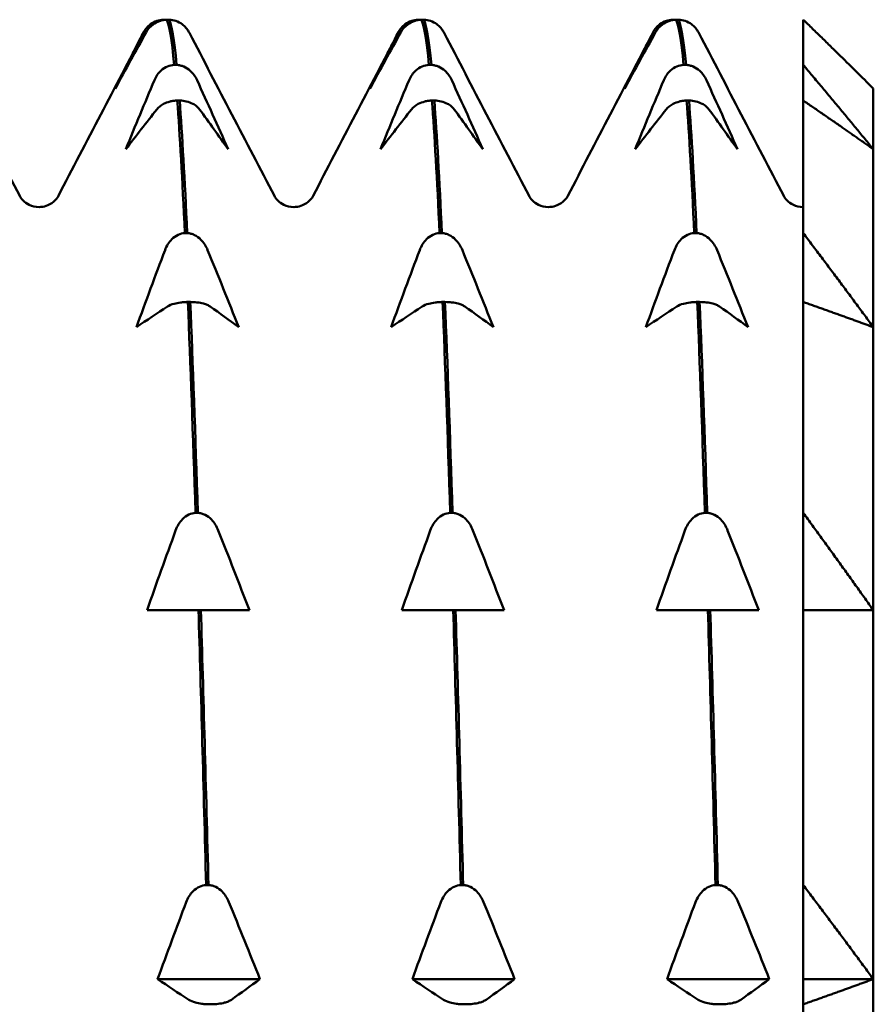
# Model space of a CAD drawing. Header units: millimetres. Extents: x 39 to 198, y 81 to 244.
# Tile 8 of 32: x 96.23 to 102.32, y 119.55 to 126.57. Entities that reach past the tile are written whole.
import ezdxf

# ---------------------------------------------------------------- set-up
doc = ezdxf.new("R2010")
doc.units = ezdxf.units.MM
doc.layers.add('Видимый контур (ГОСТ)', color=7, linetype='Continuous', lineweight=50)

msp = doc.modelspace()

# ---------------------------------------------------------------- linework, layer by layer
at = {"layer": 'Видимый контур (ГОСТ)'}
for p, q in [((97.2564, 126.5668), (97.2734, 126.5668)), ((97.2949, 126.5668), (97.2779, 126.5668)), ((99.0725, 126.5668), (99.0895, 126.5668)), ((99.111, 126.5668), (99.094, 126.5668)), ((100.8886, 126.5668), (100.9056, 126.5668)), ((100.9271, 126.5668), (100.9101, 126.5668)), ((101.8167, 126.5668), (101.8167, 126.2444)), ((97.3321, 126.2444), (97.3491, 126.2444)), ((99.1482, 126.2444), (99.1652, 126.2444)), ((100.9643, 126.2444), (100.9813, 126.2444)), ((101.8167, 125.9903), (101.8167, 126.2444)), ((102.3167, 126.0759), (102.3167, 125.6432)), ((97.3706, 125.9903), (97.3536, 125.9903)), ((99.1867, 125.9903), (99.1697, 125.9903)), ((101.0028, 125.9903), (100.9858, 125.9903)), ((101.8167, 125.9903), (101.8167, 125.045)), ((102.3167, 125.6432), (102.3167, 124.3745)), ((101.8159, 125.2309), (101.8167, 125.2309)), ((97.4077, 125.045), (97.4247, 125.045)), ((99.2238, 125.045), (99.2408, 125.045)), ((101.0399, 125.045), (101.0569, 125.045)), ((101.8167, 124.5541), (101.8167, 125.045)), ((97.4462, 124.5541), (97.4293, 124.5541)), ((99.2623, 124.5541), (99.2454, 124.5541)), ((101.0784, 124.5541), (101.0615, 124.5541)), ((101.8167, 124.5541), (101.8167, 123.0504)), ((102.3167, 124.3745), (102.3167, 122.3562)), ((97.4834, 123.0504), (97.5004, 123.0504)), ((99.2995, 123.0504), (99.3165, 123.0504)), ((101.1156, 123.0504), (101.1326, 123.0504)), ((101.8167, 122.3562), (101.8167, 123.0504)), ((97.3594, 122.3562), (97.1379, 122.3562)), ((97.5049, 122.3562), (97.3594, 122.3562)), ((97.5219, 122.3562), (97.5049, 122.3562)), ((97.6636, 122.3562), (97.5219, 122.3562)), ((97.8674, 122.3562), (97.6636, 122.3562)), ((99.1755, 122.3562), (98.954, 122.3562)), ((99.321, 122.3562), (99.1755, 122.3562)), ((99.338, 122.3562), (99.321, 122.3562)), ((99.4797, 122.3562), (99.338, 122.3562)), ((99.6835, 122.3562), (99.4797, 122.3562)), ((100.9916, 122.3562), (100.7701, 122.3562)), ((101.1371, 122.3562), (100.9916, 122.3562)), ((101.1541, 122.3562), (101.1371, 122.3562)), ((101.2958, 122.3562), (101.1541, 122.3562)), ((101.4996, 122.3562), (101.2958, 122.3562)), ((101.8167, 122.3562), (101.8167, 120.3965)), ((102.3167, 122.3562), (102.3167, 119.7259)), ((97.5591, 120.3965), (97.5761, 120.3965)), ((99.3752, 120.3965), (99.3922, 120.3965)), ((101.1913, 120.3965), (101.2083, 120.3965)), ((101.8167, 119.7259), (101.8167, 120.3965)), ((97.943, 119.7259), (97.2136, 119.7259)), ((99.7591, 119.7259), (99.0297, 119.7259)), ((101.5752, 119.7259), (100.8458, 119.7259)), ((102.3167, 119.7259), (101.8167, 119.7259)), ((101.8167, 119.5463), (101.8167, 119.7259)), ((102.3167, 119.7259), (102.3167, 116.6629)), ((97.5976, 119.5463), (97.5806, 119.5463)), ((99.4137, 119.5463), (99.3967, 119.5463)), ((101.2298, 119.5463), (101.2128, 119.5463)), ((101.8167, 119.5463), (101.8167, 117.2641))]:
    msp.add_line(p, q, dxfattribs=at)
for points, knots in [([(97.1147, 126.4782), (97.1202, 126.489), (97.1272, 126.4994), (97.1435, 126.5184), (97.1527, 126.527), (97.1765, 126.5443), (97.1918, 126.5524), (97.2239, 126.5631), (97.2399, 126.5661), (97.2564, 126.5668)], [-0.02001764, -0.02001764, -0.02001764, -0.02001764, -0.01517559, -0.01517559, -0.01064091, -0.01064091, -0.00496205, -0.00496205, 0, 0, 0, 0]), ([(97.2779, 126.5668), (97.2691, 126.5664), (97.2604, 126.5654), (97.2432, 126.5621), (97.2347, 126.5598), (97.2093, 126.5509), (97.1939, 126.5424), (97.1607, 126.518), (97.1443, 126.4995), (97.1324, 126.4782)], [-0.02234974, -0.02234974, -0.02234974, -0.02234974, -0.0193503, -0.0193503, -0.01627138, -0.01627138, -0.00971082, -0.00971082, 0, 0, 0, 0]), ([(97.4262, 126.4956), (97.423, 126.5003), (97.4195, 126.5048), (97.4078, 126.5184), (97.3986, 126.527), (97.3748, 126.5443), (97.3595, 126.5524), (97.3274, 126.5631), (97.3114, 126.5661), (97.2949, 126.5668)], [-0.01735804, -0.01735804, -0.01735804, -0.01735804, -0.01517559, -0.01517559, -0.01064091, -0.01064091, -0.00496205, -0.00496205, 0, 0, 0, 0]), ([(98.9308, 126.4782), (98.9363, 126.489), (98.9433, 126.4994), (98.9596, 126.5184), (98.9688, 126.527), (98.9926, 126.5443), (99.0079, 126.5524), (99.04, 126.5631), (99.056, 126.5661), (99.0725, 126.5668)], [-0.02001764, -0.02001764, -0.02001764, -0.02001764, -0.01517559, -0.01517559, -0.01064091, -0.01064091, -0.00496205, -0.00496205, 0, 0, 0, 0]), ([(99.094, 126.5668), (99.0852, 126.5664), (99.0765, 126.5654), (99.0593, 126.5621), (99.0508, 126.5598), (99.0254, 126.5509), (99.01, 126.5424), (98.9768, 126.518), (98.9604, 126.4995), (98.9485, 126.4782)], [-0.02234974, -0.02234974, -0.02234974, -0.02234974, -0.0193503, -0.0193503, -0.01627138, -0.01627138, -0.00971082, -0.00971082, 0, 0, 0, 0]), ([(99.2423, 126.4956), (99.2391, 126.5003), (99.2356, 126.5048), (99.2239, 126.5184), (99.2147, 126.527), (99.1909, 126.5443), (99.1756, 126.5524), (99.1435, 126.5631), (99.1275, 126.5661), (99.111, 126.5668)], [-0.01735804, -0.01735804, -0.01735804, -0.01735804, -0.01517559, -0.01517559, -0.01064091, -0.01064091, -0.00496205, -0.00496205, 0, 0, 0, 0]), ([(100.7469, 126.4782), (100.7524, 126.489), (100.7594, 126.4994), (100.7757, 126.5184), (100.7849, 126.527), (100.8087, 126.5443), (100.824, 126.5524), (100.8561, 126.5631), (100.8721, 126.5661), (100.8886, 126.5668)], [-0.02001764, -0.02001764, -0.02001764, -0.02001764, -0.01517559, -0.01517559, -0.01064091, -0.01064091, -0.00496205, -0.00496205, 0, 0, 0, 0]), ([(100.9101, 126.5668), (100.9013, 126.5664), (100.8926, 126.5654), (100.8754, 126.5621), (100.8669, 126.5598), (100.8415, 126.5509), (100.8261, 126.5424), (100.7929, 126.518), (100.7765, 126.4995), (100.7646, 126.4782)], [-0.02234974, -0.02234974, -0.02234974, -0.02234974, -0.0193503, -0.0193503, -0.01627138, -0.01627138, -0.00971082, -0.00971082, 0, 0, 0, 0]), ([(101.0584, 126.4956), (101.0552, 126.5003), (101.0517, 126.5048), (101.04, 126.5184), (101.0308, 126.527), (101.007, 126.5443), (100.9917, 126.5524), (100.9596, 126.5631), (100.9436, 126.5661), (100.9271, 126.5668)], [-0.01735804, -0.01735804, -0.01735804, -0.01735804, -0.01517559, -0.01517559, -0.01064091, -0.01064091, -0.00496205, -0.00496205, 0, 0, 0, 0]), ([(97.1903, 126.1359), (97.1959, 126.1491), (97.2028, 126.1619), (97.2192, 126.1851), (97.2284, 126.1956), (97.2522, 126.2168), (97.2675, 126.2267), (97.2996, 126.2398), (97.3156, 126.2435), (97.3321, 126.2444)], [-0.02001764, -0.02001764, -0.02001764, -0.02001764, -0.01517559, -0.01517559, -0.01064091, -0.01064091, -0.00496205, -0.00496205, 0, 0, 0, 0]), ([(97.3491, 126.2444), (97.3579, 126.2439), (97.3665, 126.2427), (97.3838, 126.2386), (97.3922, 126.2358), (97.4176, 126.2249), (97.4331, 126.2145), (97.4663, 126.1846), (97.4827, 126.1619), (97.4945, 126.1359)], [-0.02234974, -0.02234974, -0.02234974, -0.02234974, -0.0193503, -0.0193503, -0.01627138, -0.01627138, -0.00971082, -0.00971082, 0, 0, 0, 0]), ([(99.0064, 126.1359), (99.012, 126.1491), (99.0189, 126.1619), (99.0353, 126.1851), (99.0445, 126.1956), (99.0683, 126.2168), (99.0836, 126.2267), (99.1157, 126.2398), (99.1317, 126.2435), (99.1482, 126.2444)], [-0.02001764, -0.02001764, -0.02001764, -0.02001764, -0.01517559, -0.01517559, -0.01064091, -0.01064091, -0.00496205, -0.00496205, 0, 0, 0, 0]), ([(99.1652, 126.2444), (99.174, 126.2439), (99.1826, 126.2427), (99.1999, 126.2386), (99.2083, 126.2358), (99.2337, 126.2249), (99.2492, 126.2145), (99.2824, 126.1846), (99.2988, 126.1619), (99.3106, 126.1359)], [-0.02234974, -0.02234974, -0.02234974, -0.02234974, -0.0193503, -0.0193503, -0.01627138, -0.01627138, -0.00971082, -0.00971082, 0, 0, 0, 0]), ([(100.8225, 126.1359), (100.8281, 126.1491), (100.835, 126.1619), (100.8514, 126.1851), (100.8606, 126.1956), (100.8844, 126.2168), (100.8997, 126.2267), (100.9318, 126.2398), (100.9478, 126.2435), (100.9643, 126.2444)], [-0.02001764, -0.02001764, -0.02001764, -0.02001764, -0.01517559, -0.01517559, -0.01064091, -0.01064091, -0.00496205, -0.00496205, 0, 0, 0, 0]), ([(100.9813, 126.2444), (100.9901, 126.2439), (100.9987, 126.2427), (101.016, 126.2386), (101.0244, 126.2358), (101.0498, 126.2249), (101.0653, 126.2145), (101.0985, 126.1846), (101.1149, 126.1619), (101.1267, 126.1359)], [-0.02234974, -0.02234974, -0.02234974, -0.02234974, -0.0193503, -0.0193503, -0.01627138, -0.01627138, -0.00971082, -0.00971082, 0, 0, 0, 0]), ([(97.3536, 125.9903), (97.3448, 125.99), (97.3361, 125.9893), (97.3189, 125.987), (97.3104, 125.9853), (97.285, 125.979), (97.2696, 125.9731), (97.2364, 125.9558), (97.22, 125.9427), (97.2081, 125.9276)], [-0.02234974, -0.02234974, -0.02234974, -0.02234974, -0.0193503, -0.0193503, -0.01627138, -0.01627138, -0.00971082, -0.00971082, 0, 0, 0, 0]), ([(97.5123, 125.9276), (97.5067, 125.9353), (97.4998, 125.9426), (97.4835, 125.9561), (97.4743, 125.9621), (97.4504, 125.9744), (97.4351, 125.9801), (97.403, 125.9877), (97.3871, 125.9898), (97.3706, 125.9903)], [-0.02001764, -0.02001764, -0.02001764, -0.02001764, -0.01517559, -0.01517559, -0.01064091, -0.01064091, -0.00496205, -0.00496205, 0, 0, 0, 0]), ([(99.1697, 125.9903), (99.1609, 125.99), (99.1522, 125.9893), (99.135, 125.987), (99.1265, 125.9853), (99.1011, 125.979), (99.0857, 125.9731), (99.0525, 125.9558), (99.0361, 125.9427), (99.0242, 125.9276)], [-0.02234974, -0.02234974, -0.02234974, -0.02234974, -0.0193503, -0.0193503, -0.01627138, -0.01627138, -0.00971082, -0.00971082, 0, 0, 0, 0]), ([(99.3284, 125.9276), (99.3228, 125.9353), (99.3159, 125.9426), (99.2996, 125.9561), (99.2904, 125.9621), (99.2665, 125.9744), (99.2512, 125.9801), (99.2191, 125.9877), (99.2032, 125.9898), (99.1867, 125.9903)], [-0.02001764, -0.02001764, -0.02001764, -0.02001764, -0.01517559, -0.01517559, -0.01064091, -0.01064091, -0.00496205, -0.00496205, 0, 0, 0, 0]), ([(100.9858, 125.9903), (100.977, 125.99), (100.9683, 125.9893), (100.9511, 125.987), (100.9426, 125.9853), (100.9172, 125.979), (100.9018, 125.9731), (100.8686, 125.9558), (100.8522, 125.9427), (100.8403, 125.9276)], [-0.02234974, -0.02234974, -0.02234974, -0.02234974, -0.0193503, -0.0193503, -0.01627138, -0.01627138, -0.00971082, -0.00971082, 0, 0, 0, 0]), ([(101.1445, 125.9276), (101.1389, 125.9353), (101.132, 125.9426), (101.1157, 125.9561), (101.1065, 125.9621), (101.0826, 125.9744), (101.0673, 125.9801), (101.0352, 125.9877), (101.0193, 125.9898), (101.0028, 125.9903)], [-0.02001764, -0.02001764, -0.02001764, -0.02001764, -0.01517559, -0.01517559, -0.01064091, -0.01064091, -0.00496205, -0.00496205, 0, 0, 0, 0]), ([(96.2298, 125.3098), (96.233, 125.3036), (96.2385, 125.2921), (96.2661, 125.2657), (96.2797, 125.2551), (96.3174, 125.2373), (96.3424, 125.2309), (96.3676, 125.2309)], [0, 0, 0, 0, 0.02825086, 0.02825086, 0.04306696, 0.04306696, 0.05843474, 0.05843474, 0.05843474, 0.05843474]), ([(96.3676, 125.2309), (96.4034, 125.2309), (96.4376, 125.2444), (96.477, 125.2712), (96.4874, 125.2834), (96.5002, 125.3002), (96.5034, 125.3059), (96.5054, 125.3098)], [0, 0, 0, 0, 0.02183951, 0.02183951, 0.04082183, 0.04082183, 0.05840953, 0.05840953, 0.05840953, 0.05840953]), ([(98.0459, 125.3098), (98.0491, 125.3036), (98.0546, 125.2921), (98.0822, 125.2657), (98.0958, 125.2551), (98.1335, 125.2373), (98.1585, 125.2309), (98.1837, 125.2309)], [0, 0, 0, 0, 0.02825086, 0.02825086, 0.04306696, 0.04306696, 0.05843474, 0.05843474, 0.05843474, 0.05843474]), ([(98.1837, 125.2309), (98.2195, 125.2309), (98.2537, 125.2444), (98.2931, 125.2712), (98.3035, 125.2834), (98.3163, 125.3002), (98.3195, 125.3059), (98.3215, 125.3098)], [0, 0, 0, 0, 0.02183951, 0.02183951, 0.04082183, 0.04082183, 0.05840953, 0.05840953, 0.05840953, 0.05840953]), ([(99.862, 125.3098), (99.8652, 125.3036), (99.8707, 125.2921), (99.8983, 125.2657), (99.9119, 125.2551), (99.9496, 125.2373), (99.9746, 125.2309), (99.9998, 125.2309)], [0, 0, 0, 0, 0.02825086, 0.02825086, 0.04306696, 0.04306696, 0.05843474, 0.05843474, 0.05843474, 0.05843474]), ([(99.9998, 125.2309), (100.0356, 125.2309), (100.0698, 125.2444), (100.1092, 125.2712), (100.1196, 125.2834), (100.1324, 125.3002), (100.1356, 125.3059), (100.1376, 125.3098)], [0, 0, 0, 0, 0.02183951, 0.02183951, 0.04082183, 0.04082183, 0.05840953, 0.05840953, 0.05840953, 0.05840953]), ([(101.6781, 125.3098), (101.6813, 125.3036), (101.6868, 125.2921), (101.7144, 125.2657), (101.728, 125.2551), (101.7657, 125.2373), (101.7907, 125.2309), (101.8159, 125.2309)], [0, 0, 0, 0, 0.02825086, 0.02825086, 0.04306696, 0.04306696, 0.05843474, 0.05843474, 0.05843474, 0.05843474]), ([(97.266, 124.9239), (97.2716, 124.9387), (97.2785, 124.953), (97.2948, 124.9788), (97.304, 124.9906), (97.3279, 125.0143), (97.3432, 125.0253), (97.3753, 125.0399), (97.3912, 125.044), (97.4077, 125.045)], [-0.02001764, -0.02001764, -0.02001764, -0.02001764, -0.01517559, -0.01517559, -0.01064091, -0.01064091, -0.00496205, -0.00496205, 0, 0, 0, 0]), ([(97.4247, 125.045), (97.4335, 125.0445), (97.4422, 125.0431), (97.4595, 125.0385), (97.4679, 125.0354), (97.4933, 125.0232), (97.5087, 125.0117), (97.542, 124.9783), (97.5583, 124.953), (97.5702, 124.9239)], [-0.02234974, -0.02234974, -0.02234974, -0.02234974, -0.0193503, -0.0193503, -0.01627138, -0.01627138, -0.00971082, -0.00971082, 0, 0, 0, 0]), ([(99.0821, 124.9239), (99.0877, 124.9387), (99.0946, 124.953), (99.1109, 124.9788), (99.1201, 124.9906), (99.144, 125.0143), (99.1593, 125.0253), (99.1914, 125.0399), (99.2073, 125.044), (99.2238, 125.045)], [-0.02001764, -0.02001764, -0.02001764, -0.02001764, -0.01517559, -0.01517559, -0.01064091, -0.01064091, -0.00496205, -0.00496205, 0, 0, 0, 0]), ([(99.2408, 125.045), (99.2496, 125.0445), (99.2583, 125.0431), (99.2756, 125.0385), (99.284, 125.0354), (99.3094, 125.0232), (99.3248, 125.0117), (99.3581, 124.9783), (99.3744, 124.953), (99.3863, 124.9239)], [-0.02234974, -0.02234974, -0.02234974, -0.02234974, -0.0193503, -0.0193503, -0.01627138, -0.01627138, -0.00971082, -0.00971082, 0, 0, 0, 0]), ([(100.8982, 124.9239), (100.9038, 124.9387), (100.9107, 124.953), (100.927, 124.9788), (100.9362, 124.9906), (100.9601, 125.0143), (100.9754, 125.0253), (101.0075, 125.0399), (101.0234, 125.044), (101.0399, 125.045)], [-0.02001764, -0.02001764, -0.02001764, -0.02001764, -0.01517559, -0.01517559, -0.01064091, -0.01064091, -0.00496205, -0.00496205, 0, 0, 0, 0]), ([(101.0569, 125.045), (101.0657, 125.0445), (101.0744, 125.0431), (101.0917, 125.0385), (101.1001, 125.0354), (101.1255, 125.0232), (101.1409, 125.0117), (101.1742, 124.9783), (101.1905, 124.953), (101.2024, 124.9239)], [-0.02234974, -0.02234974, -0.02234974, -0.02234974, -0.0193503, -0.0193503, -0.01627138, -0.01627138, -0.00971082, -0.00971082, 0, 0, 0, 0]), ([(97.4293, 124.5541), (97.4205, 124.554), (97.4118, 124.5536), (97.3945, 124.5524), (97.3861, 124.5516), (97.3607, 124.5483), (97.3452, 124.5452), (97.312, 124.5363), (97.2956, 124.5295), (97.2838, 124.5217)], [-0.02234974, -0.02234974, -0.02234974, -0.02234974, -0.0193503, -0.0193503, -0.01627138, -0.01627138, -0.00971082, -0.00971082, 0, 0, 0, 0]), ([(97.588, 124.5217), (97.5824, 124.5256), (97.5755, 124.5295), (97.5592, 124.5364), (97.5499, 124.5396), (97.5261, 124.5459), (97.5108, 124.5489), (97.4787, 124.5528), (97.4627, 124.5539), (97.4462, 124.5541)], [-0.02001764, -0.02001764, -0.02001764, -0.02001764, -0.01517559, -0.01517559, -0.01064091, -0.01064091, -0.00496205, -0.00496205, 0, 0, 0, 0]), ([(99.2454, 124.5541), (99.2366, 124.554), (99.2279, 124.5536), (99.2106, 124.5524), (99.2022, 124.5516), (99.1768, 124.5483), (99.1613, 124.5452), (99.1281, 124.5363), (99.1117, 124.5295), (99.0999, 124.5217)], [-0.02234974, -0.02234974, -0.02234974, -0.02234974, -0.0193503, -0.0193503, -0.01627138, -0.01627138, -0.00971082, -0.00971082, 0, 0, 0, 0]), ([(99.4041, 124.5217), (99.3985, 124.5256), (99.3916, 124.5295), (99.3753, 124.5364), (99.366, 124.5396), (99.3422, 124.5459), (99.3269, 124.5489), (99.2948, 124.5528), (99.2788, 124.5539), (99.2623, 124.5541)], [-0.02001764, -0.02001764, -0.02001764, -0.02001764, -0.01517559, -0.01517559, -0.01064091, -0.01064091, -0.00496205, -0.00496205, 0, 0, 0, 0]), ([(101.0615, 124.5541), (101.0527, 124.554), (101.044, 124.5536), (101.0267, 124.5524), (101.0183, 124.5516), (100.9929, 124.5483), (100.9774, 124.5452), (100.9442, 124.5363), (100.9278, 124.5295), (100.916, 124.5217)], [-0.02234974, -0.02234974, -0.02234974, -0.02234974, -0.0193503, -0.0193503, -0.01627138, -0.01627138, -0.00971082, -0.00971082, 0, 0, 0, 0]), ([(101.2202, 124.5217), (101.2146, 124.5256), (101.2077, 124.5295), (101.1914, 124.5364), (101.1821, 124.5396), (101.1583, 124.5459), (101.143, 124.5489), (101.1109, 124.5528), (101.0949, 124.5539), (101.0784, 124.5541)], [-0.02001764, -0.02001764, -0.02001764, -0.02001764, -0.01517559, -0.01517559, -0.01064091, -0.01064091, -0.00496205, -0.00496205, 0, 0, 0, 0]), ([(97.3417, 122.9251), (97.3472, 122.9403), (97.3542, 122.9551), (97.3705, 122.9819), (97.3797, 122.9941), (97.4035, 123.0186), (97.4188, 123.03), (97.4509, 123.0451), (97.4669, 123.0494), (97.4834, 123.0504)], [-0.02001764, -0.02001764, -0.02001764, -0.02001764, -0.01517559, -0.01517559, -0.01064091, -0.01064091, -0.00496205, -0.00496205, 0, 0, 0, 0]), ([(97.5004, 123.0504), (97.5092, 123.0499), (97.5179, 123.0484), (97.5351, 123.0437), (97.5436, 123.0404), (97.569, 123.0278), (97.5844, 123.0159), (97.6176, 122.9814), (97.634, 122.9552), (97.6459, 122.9251)], [-0.02234974, -0.02234974, -0.02234974, -0.02234974, -0.0193503, -0.0193503, -0.01627138, -0.01627138, -0.00971082, -0.00971082, 0, 0, 0, 0]), ([(99.1578, 122.9251), (99.1633, 122.9403), (99.1703, 122.9551), (99.1866, 122.9819), (99.1958, 122.9941), (99.2196, 123.0186), (99.2349, 123.03), (99.267, 123.0451), (99.283, 123.0494), (99.2995, 123.0504)], [-0.02001764, -0.02001764, -0.02001764, -0.02001764, -0.01517559, -0.01517559, -0.01064091, -0.01064091, -0.00496205, -0.00496205, 0, 0, 0, 0]), ([(99.3165, 123.0504), (99.3253, 123.0499), (99.334, 123.0484), (99.3512, 123.0437), (99.3597, 123.0404), (99.3851, 123.0278), (99.4005, 123.0159), (99.4337, 122.9814), (99.4501, 122.9552), (99.462, 122.9251)], [-0.02234974, -0.02234974, -0.02234974, -0.02234974, -0.0193503, -0.0193503, -0.01627138, -0.01627138, -0.00971082, -0.00971082, 0, 0, 0, 0]), ([(100.9739, 122.9251), (100.9794, 122.9403), (100.9864, 122.9551), (101.0027, 122.9819), (101.0119, 122.9941), (101.0357, 123.0186), (101.051, 123.03), (101.0831, 123.0451), (101.0991, 123.0494), (101.1156, 123.0504)], [-0.02001764, -0.02001764, -0.02001764, -0.02001764, -0.01517559, -0.01517559, -0.01064091, -0.01064091, -0.00496205, -0.00496205, 0, 0, 0, 0]), ([(101.1326, 123.0504), (101.1414, 123.0499), (101.1501, 123.0484), (101.1673, 123.0437), (101.1758, 123.0404), (101.2012, 123.0278), (101.2166, 123.0159), (101.2498, 122.9814), (101.2662, 122.9552), (101.2781, 122.9251)], [-0.02234974, -0.02234974, -0.02234974, -0.02234974, -0.0193503, -0.0193503, -0.01627138, -0.01627138, -0.00971082, -0.00971082, 0, 0, 0, 0]), ([(97.4174, 120.2754), (97.4229, 120.2901), (97.4299, 120.3044), (97.4462, 120.3303), (97.4554, 120.3421), (97.4792, 120.3657), (97.4945, 120.3768), (97.5266, 120.3914), (97.5426, 120.3955), (97.5591, 120.3965)], [-0.02001764, -0.02001764, -0.02001764, -0.02001764, -0.01517559, -0.01517559, -0.01064091, -0.01064091, -0.00496205, -0.00496205, 0, 0, 0, 0]), ([(97.5761, 120.3965), (97.5849, 120.396), (97.5936, 120.3946), (97.6108, 120.39), (97.6192, 120.3869), (97.6446, 120.3747), (97.6601, 120.3632), (97.6933, 120.3298), (97.7097, 120.3045), (97.7216, 120.2754)], [-0.02234974, -0.02234974, -0.02234974, -0.02234974, -0.0193503, -0.0193503, -0.01627138, -0.01627138, -0.00971082, -0.00971082, 0, 0, 0, 0]), ([(99.2335, 120.2754), (99.239, 120.2901), (99.246, 120.3044), (99.2623, 120.3303), (99.2715, 120.3421), (99.2953, 120.3657), (99.3106, 120.3768), (99.3427, 120.3914), (99.3587, 120.3955), (99.3752, 120.3965)], [-0.02001764, -0.02001764, -0.02001764, -0.02001764, -0.01517559, -0.01517559, -0.01064091, -0.01064091, -0.00496205, -0.00496205, 0, 0, 0, 0]), ([(99.3922, 120.3965), (99.401, 120.396), (99.4097, 120.3946), (99.4269, 120.39), (99.4353, 120.3869), (99.4607, 120.3747), (99.4762, 120.3632), (99.5094, 120.3298), (99.5258, 120.3045), (99.5377, 120.2754)], [-0.02234974, -0.02234974, -0.02234974, -0.02234974, -0.0193503, -0.0193503, -0.01627138, -0.01627138, -0.00971082, -0.00971082, 0, 0, 0, 0]), ([(101.0496, 120.2754), (101.0551, 120.2901), (101.0621, 120.3044), (101.0784, 120.3303), (101.0876, 120.3421), (101.1114, 120.3657), (101.1267, 120.3768), (101.1588, 120.3914), (101.1748, 120.3955), (101.1913, 120.3965)], [-0.02001764, -0.02001764, -0.02001764, -0.02001764, -0.01517559, -0.01517559, -0.01064091, -0.01064091, -0.00496205, -0.00496205, 0, 0, 0, 0]), ([(101.2083, 120.3965), (101.2171, 120.396), (101.2258, 120.3946), (101.243, 120.39), (101.2514, 120.3869), (101.2768, 120.3747), (101.2923, 120.3632), (101.3255, 120.3298), (101.3419, 120.3045), (101.3538, 120.2754)], [-0.02234974, -0.02234974, -0.02234974, -0.02234974, -0.0193503, -0.0193503, -0.01627138, -0.01627138, -0.00971082, -0.00971082, 0, 0, 0, 0]), ([(97.5806, 119.5463), (97.5718, 119.5464), (97.5631, 119.5468), (97.5459, 119.548), (97.5374, 119.5488), (97.512, 119.5521), (97.4966, 119.5552), (97.4634, 119.5641), (97.447, 119.5709), (97.4351, 119.5787)], [-0.02234974, -0.02234974, -0.02234974, -0.02234974, -0.0193503, -0.0193503, -0.01627138, -0.01627138, -0.00971082, -0.00971082, 0, 0, 0, 0]), ([(97.7393, 119.5787), (97.7338, 119.5748), (97.7268, 119.5709), (97.7105, 119.564), (97.7013, 119.5608), (97.6775, 119.5545), (97.6622, 119.5515), (97.63, 119.5476), (97.6141, 119.5465), (97.5976, 119.5463)], [-0.02001764, -0.02001764, -0.02001764, -0.02001764, -0.01517559, -0.01517559, -0.01064091, -0.01064091, -0.00496205, -0.00496205, 0, 0, 0, 0]), ([(99.3967, 119.5463), (99.3879, 119.5464), (99.3792, 119.5468), (99.362, 119.548), (99.3535, 119.5488), (99.3281, 119.5521), (99.3127, 119.5552), (99.2795, 119.5641), (99.2631, 119.5709), (99.2512, 119.5787)], [-0.02234974, -0.02234974, -0.02234974, -0.02234974, -0.0193503, -0.0193503, -0.01627138, -0.01627138, -0.00971082, -0.00971082, 0, 0, 0, 0]), ([(99.5554, 119.5787), (99.5499, 119.5748), (99.5429, 119.5709), (99.5266, 119.564), (99.5174, 119.5608), (99.4936, 119.5545), (99.4783, 119.5515), (99.4461, 119.5476), (99.4302, 119.5465), (99.4137, 119.5463)], [-0.02001764, -0.02001764, -0.02001764, -0.02001764, -0.01517559, -0.01517559, -0.01064091, -0.01064091, -0.00496205, -0.00496205, 0, 0, 0, 0]), ([(101.2128, 119.5463), (101.204, 119.5464), (101.1953, 119.5468), (101.1781, 119.548), (101.1696, 119.5488), (101.1442, 119.5521), (101.1288, 119.5552), (101.0956, 119.5641), (101.0792, 119.5709), (101.0673, 119.5787)], [-0.02234974, -0.02234974, -0.02234974, -0.02234974, -0.0193503, -0.0193503, -0.01627138, -0.01627138, -0.00971082, -0.00971082, 0, 0, 0, 0]), ([(101.3715, 119.5787), (101.366, 119.5748), (101.359, 119.5709), (101.3427, 119.564), (101.3335, 119.5608), (101.3097, 119.5545), (101.2944, 119.5515), (101.2622, 119.5476), (101.2463, 119.5465), (101.2298, 119.5463)], [-0.02001764, -0.02001764, -0.02001764, -0.02001764, -0.01517559, -0.01517559, -0.01064091, -0.01064091, -0.00496205, -0.00496205, 0, 0, 0, 0])]:
    msp.add_open_spline(points, degree=3, knots=knots, dxfattribs=at)
for points in [[(97.2734, 126.5668), (97.2741, 126.5668), (97.2749, 126.5667), (97.2756, 126.5667)], [(97.2779, 126.5668), (97.296, 126.5361), (97.314, 126.428), (97.3321, 126.2444)], [(97.3491, 126.2444), (97.331, 126.428), (97.3129, 126.5361), (97.2949, 126.5668)], [(99.0895, 126.5668), (99.0902, 126.5668), (99.091, 126.5667), (99.0917, 126.5667)], [(99.094, 126.5668), (99.1121, 126.5361), (99.1301, 126.428), (99.1482, 126.2444)], [(99.1652, 126.2444), (99.1471, 126.428), (99.129, 126.5361), (99.111, 126.5668)], [(100.9056, 126.5668), (100.9063, 126.5668), (100.9071, 126.5667), (100.9078, 126.5667)], [(100.9101, 126.5668), (100.9282, 126.5361), (100.9462, 126.428), (100.9643, 126.2444)], [(100.9813, 126.2444), (100.9632, 126.428), (100.9451, 126.5361), (100.9271, 126.5668)], [(95.6239, 126.4726), (95.8259, 126.085), (96.0278, 125.6974), (96.2298, 125.3098)], [(96.5054, 125.3098), (96.7074, 125.6974), (96.9093, 126.085), (97.1113, 126.4726)], [(97.1324, 126.4782), (97.0579, 126.3445), (96.984, 126.2104), (96.9109, 126.0759)], [(96.9109, 126.0759), (96.9779, 126.2104), (97.0458, 126.3445), (97.1147, 126.4782)], [(97.1113, 126.4726), (97.1149, 126.4796), (97.1193, 126.4872), (97.1251, 126.4956)], [(97.4262, 126.4956), (97.432, 126.4872), (97.4363, 126.4796), (97.44, 126.4726)], [(97.44, 126.4726), (97.642, 126.085), (97.8439, 125.6974), (98.0459, 125.3098)], [(98.3215, 125.3098), (98.5235, 125.6974), (98.7254, 126.085), (98.9274, 126.4726)], [(98.9485, 126.4782), (98.874, 126.3445), (98.8001, 126.2104), (98.727, 126.0759)], [(98.727, 126.0759), (98.794, 126.2104), (98.8619, 126.3445), (98.9308, 126.4782)], [(98.9274, 126.4726), (98.931, 126.4796), (98.9354, 126.4872), (98.9412, 126.4956)], [(99.2423, 126.4956), (99.2481, 126.4872), (99.2524, 126.4796), (99.2561, 126.4726)], [(99.2561, 126.4726), (99.4581, 126.085), (99.66, 125.6974), (99.862, 125.3098)], [(100.1376, 125.3098), (100.3396, 125.6974), (100.5415, 126.085), (100.7435, 126.4726)], [(100.7646, 126.4782), (100.6901, 126.3445), (100.6162, 126.2104), (100.5431, 126.0759)], [(100.5431, 126.0759), (100.6101, 126.2104), (100.678, 126.3445), (100.7469, 126.4782)], [(100.7435, 126.4726), (100.7471, 126.4796), (100.7515, 126.4872), (100.7573, 126.4956)], [(101.0584, 126.4956), (101.0642, 126.4872), (101.0685, 126.4796), (101.0722, 126.4726)], [(101.0722, 126.4726), (101.2742, 126.085), (101.4761, 125.6974), (101.6781, 125.3098)], [(96.9866, 125.6432), (97.0535, 125.8078), (97.1215, 125.9721), (97.1903, 126.1359)], [(97.4945, 126.1359), (97.5691, 125.9721), (97.643, 125.8078), (97.716, 125.6432)], [(98.8027, 125.6432), (98.8696, 125.8078), (98.9376, 125.9721), (99.0064, 126.1359)], [(99.3106, 126.1359), (99.3852, 125.9721), (99.4591, 125.8078), (99.5321, 125.6432)], [(100.6188, 125.6432), (100.6857, 125.8078), (100.7537, 125.9721), (100.8225, 126.1359)], [(101.1267, 126.1359), (101.2013, 125.9721), (101.2752, 125.8078), (101.3482, 125.6432)], [(97.3536, 125.9903), (97.3716, 125.7474), (97.3897, 125.4305), (97.4077, 125.045)], [(97.4247, 125.045), (97.4067, 125.4305), (97.3886, 125.7474), (97.3706, 125.9903)], [(99.1697, 125.9903), (99.1877, 125.7474), (99.2058, 125.4305), (99.2238, 125.045)], [(99.2408, 125.045), (99.2228, 125.4305), (99.2047, 125.7474), (99.1867, 125.9903)], [(100.9858, 125.9903), (101.0038, 125.7474), (101.0219, 125.4305), (101.0399, 125.045)], [(101.0569, 125.045), (101.0389, 125.4305), (101.0208, 125.7474), (101.0028, 125.9903)], [(97.2081, 125.9276), (97.1335, 125.8331), (97.0596, 125.7382), (96.9866, 125.6432)], [(97.716, 125.6432), (97.6491, 125.7383), (97.5811, 125.8331), (97.5123, 125.9276)], [(99.0242, 125.9276), (98.9496, 125.8331), (98.8757, 125.7382), (98.8027, 125.6432)], [(99.5321, 125.6432), (99.4652, 125.7383), (99.3972, 125.8331), (99.3284, 125.9276)], [(100.8403, 125.9276), (100.7657, 125.8331), (100.6918, 125.7382), (100.6188, 125.6432)], [(101.3482, 125.6432), (101.2813, 125.7383), (101.2133, 125.8331), (101.1445, 125.9276)], [(97.0623, 124.3745), (97.1292, 124.5581), (97.1972, 124.7413), (97.266, 124.9239)], [(97.5702, 124.9239), (97.6448, 124.7413), (97.7187, 124.558), (97.7917, 124.3745)], [(98.8784, 124.3745), (98.9453, 124.5581), (99.0133, 124.7413), (99.0821, 124.9239)], [(99.3863, 124.9239), (99.4609, 124.7413), (99.5348, 124.558), (99.6078, 124.3745)], [(100.6945, 124.3745), (100.7614, 124.5581), (100.8294, 124.7413), (100.8982, 124.9239)], [(101.2024, 124.9239), (101.277, 124.7413), (101.3509, 124.558), (101.4239, 124.3745)], [(97.4293, 124.5541), (97.4473, 124.1156), (97.4654, 123.6114), (97.4834, 123.0504)], [(97.5004, 123.0504), (97.4823, 123.6114), (97.4643, 124.1156), (97.4462, 124.5541)], [(99.2454, 124.5541), (99.2634, 124.1156), (99.2815, 123.6114), (99.2995, 123.0504)], [(99.3165, 123.0504), (99.2984, 123.6114), (99.2804, 124.1156), (99.2623, 124.5541)], [(101.0615, 124.5541), (101.0795, 124.1156), (101.0976, 123.6114), (101.1156, 123.0504)], [(101.1326, 123.0504), (101.1145, 123.6114), (101.0965, 124.1156), (101.0784, 124.5541)], [(97.2838, 124.5217), (97.2092, 124.4728), (97.1353, 124.4237), (97.0623, 124.3745)], [(97.7917, 124.3745), (97.7248, 124.4237), (97.6568, 124.4728), (97.588, 124.5217)], [(99.0999, 124.5217), (99.0253, 124.4728), (98.9514, 124.4237), (98.8784, 124.3745)], [(99.6078, 124.3745), (99.5409, 124.4237), (99.4729, 124.4728), (99.4041, 124.5217)], [(100.916, 124.5217), (100.8414, 124.4728), (100.7675, 124.4237), (100.6945, 124.3745)], [(101.4239, 124.3745), (101.357, 124.4237), (101.289, 124.4728), (101.2202, 124.5217)], [(97.1379, 122.3562), (97.2049, 122.5463), (97.2728, 122.736), (97.3417, 122.9251)], [(97.6459, 122.9251), (97.7205, 122.736), (97.7944, 122.5462), (97.8674, 122.3562)], [(98.954, 122.3562), (99.021, 122.5463), (99.0889, 122.736), (99.1578, 122.9251)], [(99.462, 122.9251), (99.5366, 122.736), (99.6105, 122.5462), (99.6835, 122.3562)], [(100.7701, 122.3562), (100.8371, 122.5463), (100.905, 122.736), (100.9739, 122.9251)], [(101.2781, 122.9251), (101.3527, 122.736), (101.4266, 122.5462), (101.4996, 122.3562)], [(97.5049, 122.3562), (97.523, 121.7518), (97.541, 121.0948), (97.5591, 120.3965)], [(97.5761, 120.3965), (97.558, 121.0948), (97.54, 121.7518), (97.5219, 122.3562)], [(99.321, 122.3562), (99.3391, 121.7518), (99.3571, 121.0948), (99.3752, 120.3965)], [(99.3922, 120.3965), (99.3741, 121.0948), (99.3561, 121.7518), (99.338, 122.3562)], [(101.1371, 122.3562), (101.1552, 121.7518), (101.1732, 121.0948), (101.1913, 120.3965)], [(101.2083, 120.3965), (101.1902, 121.0948), (101.1722, 121.7518), (101.1541, 122.3562)], [(97.2136, 119.7259), (97.2805, 119.9096), (97.3485, 120.0928), (97.4174, 120.2754)], [(97.7216, 120.2754), (97.7961, 120.0928), (97.87, 119.9095), (97.943, 119.7259)], [(99.0297, 119.7259), (99.0966, 119.9096), (99.1646, 120.0928), (99.2335, 120.2754)], [(99.5377, 120.2754), (99.6122, 120.0928), (99.6861, 119.9095), (99.7591, 119.7259)], [(100.8458, 119.7259), (100.9127, 119.9096), (100.9807, 120.0928), (101.0496, 120.2754)], [(101.3538, 120.2754), (101.4283, 120.0928), (101.5022, 119.9095), (101.5752, 119.7259)], [(97.4351, 119.5787), (97.3606, 119.6276), (97.2866, 119.6767), (97.2136, 119.7259)], [(97.943, 119.7259), (97.8761, 119.6767), (97.8081, 119.6276), (97.7393, 119.5787)], [(99.2512, 119.5787), (99.1767, 119.6276), (99.1027, 119.6767), (99.0297, 119.7259)], [(99.7591, 119.7259), (99.6922, 119.6767), (99.6242, 119.6276), (99.5554, 119.5787)], [(101.0673, 119.5787), (100.9928, 119.6276), (100.9188, 119.6767), (100.8458, 119.7259)], [(101.5752, 119.7259), (101.5083, 119.6767), (101.4403, 119.6276), (101.3715, 119.5787)]]:
    msp.add_open_spline(points, degree=3, dxfattribs=at)
for points in [[(102.3167, 126.0759), (102.076, 126.3166), (101.8167, 126.5668)], [(101.8167, 126.2444), (102.076, 125.938), (102.3167, 125.6432)], [(102.3167, 125.6432), (102.076, 125.8134), (101.8167, 125.9903)], [(101.8167, 125.045), (102.076, 124.7033), (102.3167, 124.3745)], [(102.3167, 124.3745), (102.076, 124.4626), (101.8167, 124.5541)], [(101.8167, 123.0504), (102.076, 122.6966), (102.3167, 122.3562)], [(102.3167, 122.3562), (102.076, 122.3562), (101.8167, 122.3562)], [(101.8167, 120.3965), (102.076, 120.0547), (102.3167, 119.7259)], [(102.3167, 119.7259), (102.076, 119.6378), (101.8167, 119.5463)]]:
    msp.add_rational_spline(points, [1, 1.00035939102, 1], degree=2, dxfattribs=at)

doc.saveas('drawing.dxf')
